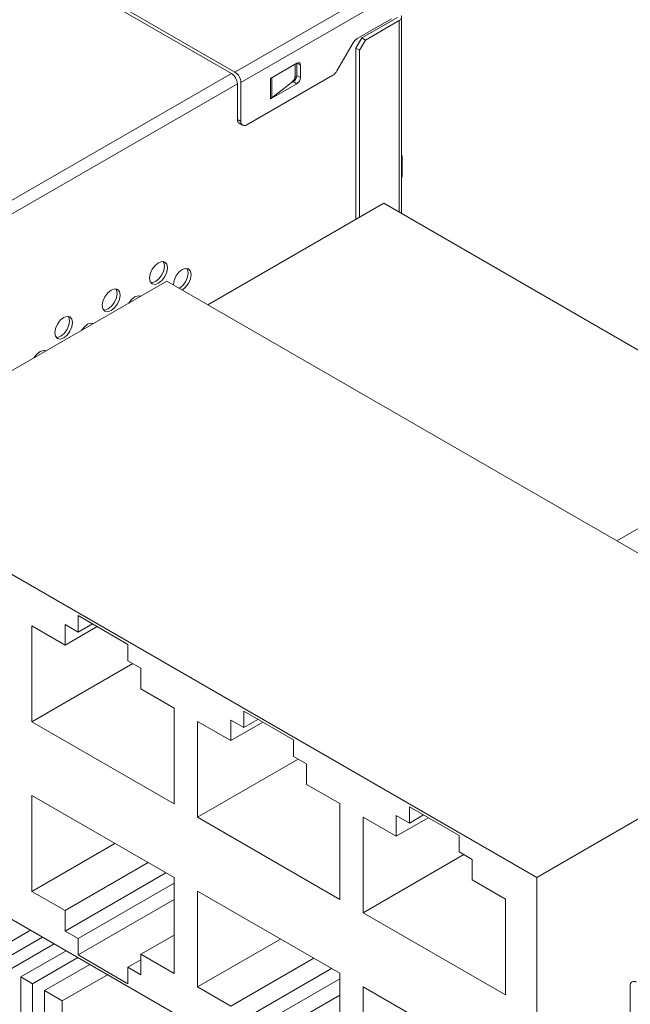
# Model space of a CAD drawing. Header units: millimetres. Extents: x -627 to -39, y 19 to 517.
# Tile 37 of 46: x -206 to -170, y 410 to 469. Entities that reach past the tile are written whole.
import ezdxf

# ---------------------------------------------------------------- set-up
doc = ezdxf.new("R2010")
doc.units = ezdxf.units.MM
doc.layers.get('0').update_dxf_attribs({"lineweight": 20})

msp = doc.modelspace()

# ---------------------------------------------------------------- linework, layer by layer
at = {"color": 7, "linetype": 'Continuous', "lineweight": 15}
for p, q in [((-193.505, 465.454), (-203.476, 471.21)), ((-203.263, 470.883), (-193.718, 465.372)), ((-193.505, 465.454), (-184.172, 470.842)), ((-183.818, 470.23), (-193.152, 464.842)), ((-184.172, 468.638), (-186.212, 467.46)), ((-185.939, 467.495), (-183.818, 468.719)), ((-185.727, 467.372), (-183.712, 468.536)), ((-183.566, 457.016), (-183.566, 468.74)), ((-186.462, 467.196), (-187.422, 465.534)), ((-186.293, 466.882), (-185.939, 467.495)), ((-186.081, 466.76), (-185.727, 467.372)), ((-185.939, 467.495), (-185.727, 467.372)), ((-186.293, 456.676), (-186.293, 466.882)), ((-186.293, 466.882), (-186.081, 466.76)), ((-186.081, 456.798), (-186.081, 466.76)), ((-191.384, 465.086), (-189.814, 465.993)), ((-189.912, 465.253), (-189.912, 465.936)), ((-189.602, 465.87), (-189.814, 465.993)), ((-189.814, 465.993), (-189.814, 465.258)), ((-189.602, 465.87), (-189.602, 465.135)), ((-193.718, 465.372), (-228.613, 445.227)), ((-193.152, 462.514), (-193.152, 464.842)), ((-187.672, 465.27), (-192.798, 462.31)), ((-191.384, 463.862), (-191.384, 465.086)), ((-190.026, 464.89), (-190.161, 464.812)), ((-190.161, 464.812), (-190.09, 464.869)), ((-189.814, 464.768), (-190.026, 464.89)), ((-189.814, 465.258), (-189.602, 465.135)), ((-193.364, 464.76), (-228.26, 444.615)), ((-193.364, 462.637), (-193.364, 464.76)), ((-189.814, 464.768), (-191.384, 463.862)), ((-190.161, 464.812), (-191.305, 463.915)), ((-193.364, 462.637), (-193.152, 462.514)), ((-193.26, 462.408), (-193.048, 462.286)), ((-183.535, 459.247), (-183.535, 460.391)), ((-184.635, 457.633), (-195.127, 451.576)), ((-160.24, 443.55), (-184.635, 457.633)), ((-197.568, 452.985), (-217.367, 441.556)), ((-155.707, 428.82), (-197.568, 452.985)), ((-199.172, 452.059), (-199.204, 452.113)), ((-202, 450.427), (-202.033, 450.48)), ((-204.829, 448.794), (-204.861, 448.847)), ((-170.732, 437.493), (-160.24, 443.55)), ((-217.367, 441.556), (-175.506, 417.39)), ((-199.891, 431.304), (-202.86, 433.018)), ((-202.86, 433.018), (-202.86, 432.038)), ((-202.012, 432.528), (-202.86, 432.038)), ((-203.638, 431.262), (-205.618, 432.405)), ((-205.618, 432.405), (-205.618, 426.69)), ((-202.86, 432.038), (-203.638, 432.487)), ((-203.638, 432.487), (-203.638, 431.262)), ((-201.729, 432.365), (-203.638, 431.262)), ((-199.891, 430.324), (-199.891, 431.304)), ((-199.607, 430.16), (-205.618, 426.69)), ((-199.113, 429.875), (-199.891, 430.324)), ((-199.113, 428.65), (-199.113, 429.875)), ((-197.133, 427.507), (-199.113, 428.65)), ((-175.506, 417.39), (-155.707, 428.82)), ((-197.133, 421.791), (-197.133, 427.507)), ((-190.012, 425.601), (-192.982, 427.315)), ((-192.982, 427.315), (-192.982, 426.336)), ((-205.618, 426.69), (-197.133, 421.791)), ((-193.76, 425.56), (-195.74, 426.703)), ((-195.74, 426.703), (-195.74, 420.987)), ((-192.982, 426.336), (-193.76, 426.785)), ((-193.76, 426.785), (-193.76, 425.56)), ((-191.85, 426.662), (-193.76, 425.56)), ((-192.133, 426.825), (-192.982, 426.336)), ((-190.012, 424.621), (-190.012, 425.601)), ((-189.728, 424.457), (-195.74, 420.987)), ((-189.234, 424.172), (-190.012, 424.621)), ((-189.234, 422.947), (-189.234, 424.172)), ((-187.255, 421.804), (-189.234, 422.947)), ((-197.133, 417.382), (-205.618, 422.28)), ((-205.618, 422.28), (-205.618, 416.564)), ((-187.255, 416.088), (-187.255, 421.804)), ((-180.134, 419.898), (-183.104, 421.613)), ((-183.104, 421.613), (-183.104, 420.633)), ((-217.367, 420.979), (-175.506, 396.813)), ((-195.74, 420.987), (-187.255, 416.088)), ((-183.882, 419.857), (-185.862, 421)), ((-185.862, 421), (-185.862, 415.284)), ((-183.104, 420.633), (-183.882, 421.082)), ((-183.882, 421.082), (-183.882, 419.857)), ((-181.972, 420.959), (-183.882, 419.857)), ((-182.255, 421.123), (-183.104, 420.633)), ((-180.134, 418.918), (-180.134, 419.898)), ((-200.668, 419.422), (-205.618, 416.564)), ((-179.85, 418.755), (-185.862, 415.284)), ((-179.356, 418.469), (-180.134, 418.918)), ((-179.356, 417.245), (-179.356, 418.469)), ((-198.688, 418.279), (-203.638, 415.421)), ((-197.627, 417.667), (-203.638, 414.197)), ((-197.133, 411.666), (-197.133, 417.382)), ((-177.376, 416.102), (-179.356, 417.245)), ((-175.506, 417.39), (-175.506, 396.813)), ((-197.133, 417.054), (-202.86, 413.748)), ((-205.618, 416.564), (-203.638, 415.421)), ((-197.133, 416.074), (-202.86, 412.768)), ((-187.255, 411.679), (-195.74, 416.578)), ((-195.74, 416.578), (-195.74, 410.862)), ((-177.376, 410.386), (-177.376, 416.102)), ((-203.638, 415.421), (-203.638, 414.197)), ((-185.862, 415.284), (-177.376, 410.386)), ((-205.702, 414.245), (-208.41, 412.681)), ((-204.994, 413.836), (-207.703, 412.273)), ((-203.638, 414.197), (-202.86, 413.748)), ((-202.86, 413.748), (-202.86, 412.768)), ((-197.133, 413.952), (-199.113, 412.809)), ((-190.789, 413.72), (-195.74, 410.862)), ((-204.287, 413.428), (-206.996, 411.865)), ((-203.58, 413.02), (-206.288, 411.457)), ((-202.873, 412.612), (-205.581, 411.048)), ((-202.86, 412.768), (-199.891, 411.053)), ((-199.113, 411.584), (-199.113, 412.809)), ((-199.113, 412.809), (-197.133, 411.666)), ((-188.809, 412.577), (-193.76, 409.719)), ((-202.166, 412.204), (-204.874, 410.64)), ((-199.113, 412.482), (-199.891, 412.033)), ((-199.891, 411.053), (-199.891, 412.033)), ((-199.891, 412.033), (-199.113, 411.584)), ((-187.749, 411.964), (-193.76, 408.494)), ((-206.288, 407.374), (-206.288, 411.457)), ((-206.288, 411.457), (-205.581, 411.048)), ((-201.105, 411.591), (-203.814, 410.028)), ((-187.255, 411.351), (-192.982, 408.045)), ((-187.255, 405.963), (-187.255, 411.679)), ((-205.581, 411.048), (-205.581, 406.966)), ((-195.74, 410.862), (-193.76, 409.719)), ((-177.376, 405.977), (-185.862, 410.875)), ((-185.862, 410.875), (-185.862, 405.159)), ((-169.923, 410.938), (-169.923, 408.999)), ((-204.874, 406.558), (-204.874, 410.64)), ((-204.874, 410.64), (-203.814, 410.028)), ((-187.255, 410.372), (-192.982, 407.065)), ((-203.814, 410.028), (-203.814, 405.129))]:
    msp.add_line(p, q, dxfattribs=at)
at = {"color": 8, "linetype": 'Continuous', "lineweight": 15}
for p, q in [((-183.712, 457.1), (-183.712, 468.536)), ((-191.305, 463.915), (-191.305, 465.132)), ((-190.069, 464.866), (-190.083, 464.874)), ((-189.835, 465.139), (-189.918, 465.187))]:
    msp.add_line(p, q, dxfattribs=at)
at = {"color": 7, "linetype": 'Continuous', "lineweight": 15, "flags": 128}
for points in [[(-198.597, 453.166), (-198.556, 453.423), (-198.441, 453.688), (-198.269, 453.92), (-198.066, 454.084), (-197.863, 454.155), (-197.691, 454.121), (-197.576, 453.989), (-197.536, 453.778), (-197.576, 453.52), (-197.691, 453.255), (-197.863, 453.023), (-198.066, 452.859), (-198.269, 452.789), (-198.441, 452.822), (-198.556, 452.955), (-198.597, 453.166)], [(-198.519, 452.891), (-198.446, 452.891), (-198.243, 452.961), (-198.04, 453.125), (-197.868, 453.357), (-197.753, 453.622), (-197.713, 453.88), (-197.753, 454.091), (-197.79, 454.154)], [(-197.182, 452.757), (-197.142, 453.015), (-197.027, 453.28), (-196.855, 453.512), (-196.652, 453.676), (-196.449, 453.746), (-196.277, 453.713), (-196.162, 453.581), (-196.122, 453.369), (-196.162, 453.112), (-196.277, 452.847), (-196.449, 452.615), (-196.647, 452.454)], [(-196.824, 452.556), (-196.626, 452.717), (-196.454, 452.949), (-196.339, 453.214), (-196.298, 453.472), (-196.339, 453.683), (-196.376, 453.746)], [(-201.425, 451.533), (-201.385, 451.79), (-201.27, 452.055), (-201.098, 452.288), (-200.895, 452.451), (-200.692, 452.522), (-200.52, 452.488), (-200.405, 452.356), (-200.364, 452.145), (-200.405, 451.887), (-200.52, 451.622), (-200.692, 451.39), (-200.895, 451.226), (-201.098, 451.156), (-201.27, 451.189), (-201.385, 451.322), (-201.425, 451.533)], [(-201.347, 451.259), (-201.274, 451.258), (-201.071, 451.329), (-200.868, 451.492), (-200.696, 451.724), (-200.581, 451.989), (-200.541, 452.247), (-200.581, 452.458), (-200.619, 452.521)], [(-199.84, 451.674), (-199.683, 451.879), (-199.48, 452.043), (-199.277, 452.113), (-199.121, 452.088)], [(-204.253, 449.9), (-204.213, 450.158), (-204.098, 450.423), (-203.926, 450.655), (-203.723, 450.818), (-203.52, 450.889), (-203.348, 450.856), (-203.233, 450.723), (-203.193, 450.512), (-203.233, 450.255), (-203.348, 449.99), (-203.52, 449.757), (-203.723, 449.594), (-203.926, 449.523), (-204.098, 449.557), (-204.213, 449.689), (-204.253, 449.9)], [(-204.176, 449.626), (-204.103, 449.625), (-203.9, 449.696), (-203.697, 449.86), (-203.525, 450.092), (-203.41, 450.357), (-203.37, 450.614), (-203.41, 450.825), (-203.447, 450.888)], [(-202.668, 450.041), (-202.512, 450.246), (-202.309, 450.41), (-202.106, 450.481), (-201.95, 450.456)], [(-205.496, 448.408), (-205.34, 448.613), (-205.137, 448.777), (-204.934, 448.848), (-204.778, 448.823)]]:
    msp.add_lwpolyline(points, dxfattribs=at)
at = {"color": 7, "linetype": 'Continuous', "lineweight": 15}
for centre, radius, start, end in [((-183.784, 468.736), 0.213, 289.62849, 30.61769), ((-185.83, 466.848), 0.721, 121.95467, 151.14439), ((-189.731, 465.891), 0.131, 350.78596, 129.20329), ((-193.919, 464.807), 0.768, 2.60548, 57.39452), ((-188.054, 465.882), 0.721, 301.95467, 331.14439), ((-194.132, 464.725), 0.768, 2.60548, 57.39452), ((-190.449, 465.268), 0.537, 311.95153, 358.42478), ((-190.275, 465.279), 0.461, 302.60548, 357.39452), ((-190.063, 465.156), 0.461, 302.60548, 357.39452), ((-191.718, 464.443), 0.67, 299.83901, 307.95811), ((-193.119, 462.61), 0.246, 173.70115, 234.98667), ((-192.936, 462.48), 0.218, 170.78596, 309.20329), ((-183.643, 460.399), 0.108, 355.59519, 44.30881), ((-183.814, 459.256), 0.279, 332.99947, 358.30286), ((-169.708, 410.973), 0.218, 50.79671, 189.21404)]:
    msp.add_arc(centre, radius, start, end, dxfattribs=at)

doc.saveas('drawing.dxf')
